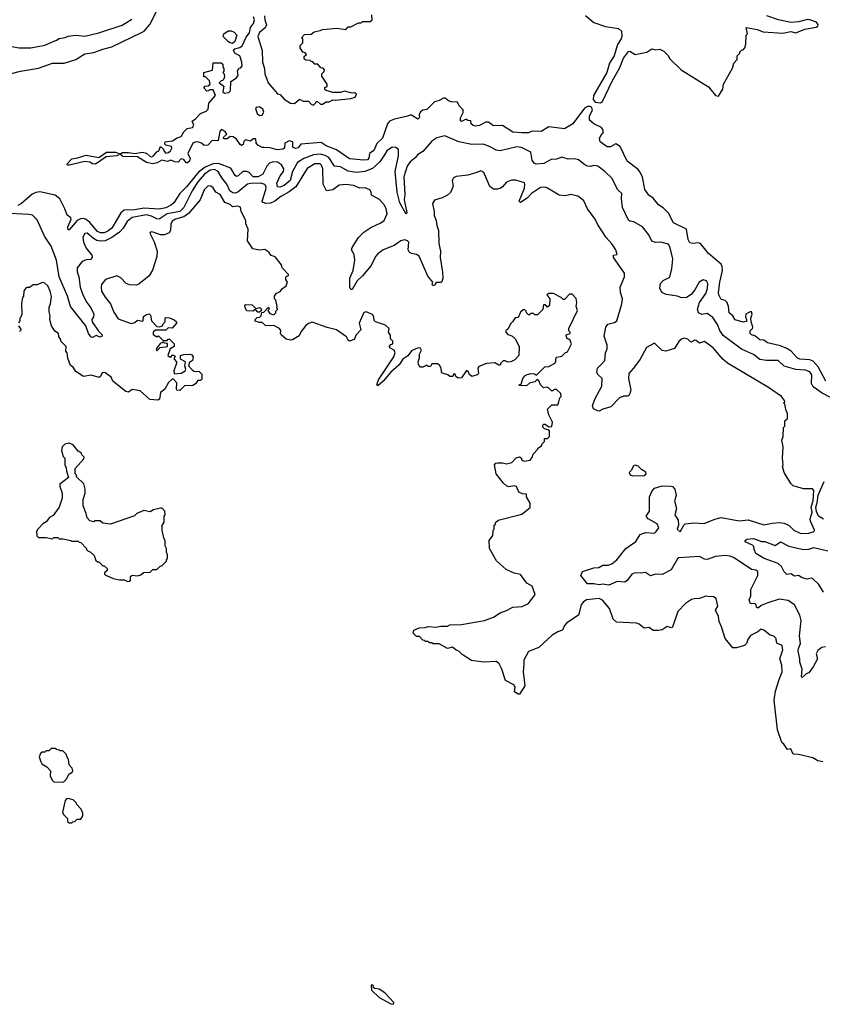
# Model space of a CAD drawing. Extents: x 2348354 to 2479840, y 460476 to 613653.
# Tile 136 of 256: x 2373929 to 2380171, y 563960 to 571615. Entities that reach past the tile are written whole.
import ezdxf

# ---------------------------------------------------------------- set-up
doc = ezdxf.new("R2010")
doc.units = 0

msp = doc.modelspace()

# ---------------------------------------------------------------- linework, layer by layer
at = {"layer": '0CON05XD'}
for points in [[(2373805, 571181.4), (2373935, 571215.8), (2374075, 571239.2), (2374185, 571277.5), (2374275, 571276.2), (2374365.6, 571304.4), (2374435, 571349.4), (2374505, 571359.2), (2374575, 571387.1), (2374646.4, 571403.6), (2374877.5, 571515), (2374896.7, 571525), (2374941.7, 571578.3), (2374996.8, 571683.2)], [(2373465, 571622.5), (2373523.6, 571593.6), (2373585, 571551.2), (2373630, 571535), (2373662.5, 571495), (2373746.2, 571456.2), (2373795, 571431.2), (2373865, 571406), (2373925.8, 571395.8), (2374015, 571396), (2374125, 571418.1), (2374215, 571456), (2374235, 571470), (2374282.3, 571477.7), (2374305, 571488), (2374365, 571494), (2374435.9, 571485.9), (2374545, 571512.9), (2374725, 571571.9), (2374800.2, 571619.8)], [(2375103.3, 570595), (2375111.2, 570615), (2375108.8, 570628.8), (2375065, 570640), (2375058.3, 570648.3), (2375060, 570665), (2375117, 570673), (2375153, 570697), (2375185, 570707.5), (2375207, 570743), (2375231.7, 570768.3), (2375273, 570777), (2375282.5, 570795), (2375270, 570825), (2375296.4, 570843.6), (2375335, 570886.7), (2375380, 570905), (2375395, 570920), (2375400, 570965), (2375452.5, 571025), (2375435, 571070), (2375405, 571070), (2375398.3, 571061.7), (2375385, 571060), (2375360, 571085), (2375371.7, 571098.3), (2375395, 571100), (2375410, 571115), (2375405, 571140), (2375375, 571170), (2375361.7, 571171.7), (2375360, 571205), (2375428.3, 571221.7), (2375435, 571280), (2375495, 571280), (2375508.3, 571268.3), (2375510, 571245), (2375517.5, 571235), (2375517.5, 571215), (2375510, 571205), (2375520, 571195), (2375522.5, 571165), (2375508.3, 571141.7), (2375495, 571140), (2375480, 571125), (2375517, 571097), (2375510, 571055), (2375522.5, 571042.5), (2375555, 571050), (2375568.3, 571061.7), (2375570, 571135), (2375616.4, 571163.6), (2375627.5, 571185), (2375623.3, 571215), (2375633, 571237), (2375648.3, 571241.7), (2375660, 571255), (2375657.5, 571285), (2375640, 571335), (2375605, 571352.5), (2375592.5, 571375), (2375601.7, 571388.3), (2375641.7, 571398.3), (2375659.3, 571410.7), (2375690.7, 571479.3), (2375716.2, 571513.8), (2375725.4, 571554.6), (2375747.5, 571585), (2375754.2, 571615), (2375746.6, 571636.6)], [(2375834.3, 571645), (2375835.8, 571615), (2375849.2, 571575), (2375838.7, 571551.3), (2375794.4, 571515), (2375781.4, 571485), (2375814.3, 571374.3), (2375818.8, 571285), (2375833.3, 571235), (2375836.7, 571195), (2375862, 571125), (2375935, 571037.5), (2375955, 571032.5), (2375987, 570997), (2376035, 570966.7), (2376067, 570963), (2376105, 570997.5), (2376135, 570982.5), (2376175, 570982.5), (2376195, 570957.5), (2376215, 570950), (2376230, 570965), (2376235, 570980), (2376245, 570980), (2376268.3, 570958.3), (2376285, 570957.5), (2376313, 570977), (2376335, 570977.5), (2376365, 570992.5), (2376385, 570988.8), (2376505, 571002.5), (2376537, 571013), (2376547.5, 571035), (2376536.4, 571046.4), (2376515, 571042.5), (2376455, 571060), (2376425, 571050), (2376365, 571050), (2376313.3, 571063.3), (2376301.7, 571071.7), (2376301.7, 571088.3), (2376320, 571095), (2376320, 571115), (2376280, 571175), (2376280, 571195), (2376298.3, 571211.7), (2376300, 571225), (2376288.3, 571238.3), (2376271.7, 571241.7), (2376248.3, 571268.3), (2376225, 571270), (2376208.3, 571288.3), (2376195, 571290), (2376188.3, 571298.3), (2376155, 571300), (2376141.7, 571311.7), (2376141.7, 571328.3), (2376160, 571345), (2376148.3, 571358.3), (2376131.7, 571361.7), (2376110, 571395), (2376110, 571415), (2376130, 571435), (2376130, 571465), (2376120, 571475), (2376145, 571500), (2376197, 571503), (2376218.3, 571521.7), (2376265, 571530), (2376285, 571540), (2376395, 571550), (2376465, 571540), (2376485, 571560), (2376505, 571560), (2376565, 571590), (2376585, 571590), (2376595, 571600), (2376655, 571600), (2376670, 571615), (2376668.3, 571651.7)], [(2378328.3, 571648.3), (2378395, 571593.3), (2378485, 571563.3), (2378586.1, 571546.1), (2378610, 571525), (2378611.4, 571485), (2378605.6, 571465), (2378578, 571422), (2378552.7, 571335), (2378515, 571276), (2378494.7, 571205), (2378390.8, 571025), (2378390, 570995), (2378405.6, 570975), (2378445, 570969.4), (2378462, 570978), (2378535, 571132.9), (2378596.3, 571243.7), (2378624.7, 571315.3), (2378665, 571368), (2378675, 571370), (2378715, 571344), (2378806.4, 571363.6), (2378845, 571387.5), (2378875, 571380), (2378907, 571387), (2378939.3, 571369.3), (2378969.3, 571339.3), (2378985, 571310), (2379072.5, 571225), (2379135, 571186.7), (2379285, 571092.5), (2379340, 571025), (2379365, 571020), (2379397.5, 571075), (2379402.5, 571115), (2379471.7, 571238.3), (2379483, 571277), (2379510, 571305), (2379510, 571335), (2379530, 571355), (2379530, 571365), (2379541.7, 571378.3), (2379555, 571380), (2379567.5, 571395), (2379577.5, 571425), (2379580, 571495), (2379590, 571505), (2379580, 571555), (2379665, 571539.2), (2379711.7, 571521.7), (2379865, 571510), (2379925, 571522.2), (2379965, 571513.8), (2380035, 571540.9), (2380122.8, 571557.2), (2380135.4, 571564.6), (2380138.5, 571575), (2380125.4, 571595), (2380075, 571614.6), (2380055, 571616.7), (2379985, 571599.1), (2379925, 571593.5), (2379830, 571615), (2379740, 571645)], [(2375585, 571431.2), (2375565, 571433.8), (2375552.7, 571442.7), (2375512.5, 571485), (2375517.5, 571505), (2375551.2, 571528.8), (2375575, 571528.8), (2375598.3, 571518.3), (2375617.5, 571495), (2375602.5, 571445), (2375585, 571431.2)], [(2380198.1, 568805), (2380139.5, 568915), (2380099.1, 568959.1), (2380075, 568970), (2379995.6, 568975.6), (2379975, 568986.2), (2379927.7, 569037.7), (2379895, 569057.8), (2379845, 569079.2), (2379745, 569103.3), (2379715, 569122.5), (2379685, 569126.2), (2379645, 569157.5), (2379620, 569165), (2379610, 569175), (2379610, 569195), (2379627, 569213), (2379630, 569225), (2379617, 569267), (2379616.2, 569295), (2379626.4, 569326.4), (2379620, 569345), (2379610, 569345), (2379577.5, 569325), (2379573.3, 569305), (2379582.5, 569285), (2379581.7, 569268.3), (2379556.4, 569263.6), (2379492.3, 569282.3), (2379475, 569312.5), (2379446.4, 569336.4), (2379442, 569385), (2379431.2, 569415), (2379415, 569431.2), (2379385, 569440), (2379366.2, 569475), (2379362.5, 569495), (2379373.8, 569575), (2379395.5, 569665), (2379393.1, 569695), (2379383.6, 569713.6), (2379285, 569797.5), (2379225, 569873.8), (2379205, 569880), (2379165, 569873.8), (2379140.7, 569880.7), (2379128, 569905), (2379115, 569986.7), (2379012.5, 570035), (2378975, 570111.2), (2378933, 570153), (2378896.7, 570175), (2378855, 570226.7), (2378820.7, 570250.7), (2378791.2, 570295), (2378772.3, 570392.3), (2378752.1, 570432.1), (2378739.1, 570449.1), (2378654.4, 570514.4), (2378599.2, 570629.2), (2378565, 570650), (2378525, 570627.5), (2378497, 570627), (2378442.5, 570665), (2378438.3, 570691.7), (2378447.5, 570715), (2378467.5, 570735), (2378467.5, 570755), (2378455, 570776.7), (2378395, 570805.8), (2378361.1, 570835), (2378361.3, 570865), (2378384.6, 570915), (2378375.4, 570935), (2378365, 570940), (2378345, 570939.1), (2378322.4, 570927.6), (2378230.6, 570805), (2378165, 570767.5), (2378045, 570782), (2377985, 570746), (2377915, 570748.8), (2377885, 570736.2), (2377835, 570734.2), (2377765, 570740.8), (2377685, 570791.2), (2377615, 570790), (2377575, 570817.5), (2377555, 570817.5), (2377505, 570793.3), (2377475, 570787.5), (2377455, 570792.5), (2377440, 570805), (2377438.3, 570828.3), (2377415, 570830), (2377405, 570840), (2377395, 570840), (2377365, 570822.5), (2377358.3, 570828.3), (2377357, 570853), (2377377, 570893), (2377377.5, 570915), (2377346.7, 570945), (2377333.8, 570973.8), (2377285, 570975.7), (2377263.3, 570985), (2377237.5, 571005), (2377225.8, 571005.8), (2377192.4, 570987.6), (2377155, 570977.1), (2377095, 570917.5), (2377065, 570912.5), (2377045, 570897.5), (2377036.2, 570875), (2377038, 570855), (2377025, 570841.2), (2376975, 570873.3), (2376965, 570873.8), (2376945, 570863.8), (2376845, 570842.9), (2376806.2, 570825), (2376790.8, 570805), (2376751.2, 570695), (2376707.2, 570652.8), (2376683, 570597), (2376649.2, 570575), (2376645, 570537.5), (2376635, 570526), (2376605, 570522.5), (2376494.2, 570534.2), (2376392, 570602), (2376313.3, 570635), (2376275, 570660), (2376115, 570647.5), (2376095, 570618.8), (2376075, 570614), (2376053.3, 570625), (2376052.5, 570665), (2376025, 570672.5), (2375990, 570655), (2375987.5, 570615), (2375975, 570607.5), (2375935, 570603.8), (2375875, 570620), (2375828.3, 570621.7), (2375815, 570622.5), (2375780.7, 570640.7), (2375768.3, 570658.3), (2375765, 570690), (2375745, 570690), (2375725, 570670), (2375685, 570680), (2375673, 570667), (2375667.5, 570645), (2375655, 570637.5), (2375643.6, 570643.6), (2375616.4, 570686.4), (2375590, 570705), (2375565, 570707.5), (2375541.7, 570688.3), (2375518.3, 570688.3), (2375512.5, 570695), (2375517.5, 570705), (2375540, 570725), (2375527.5, 570745), (2375505, 570758), (2375495, 570757.5), (2375486.2, 570745), (2375473, 570677), (2375465, 570672.5), (2375425, 570676.7), (2375391.7, 570638.3), (2375365, 570637.5), (2375342.5, 570655), (2375315, 570665.6), (2375295, 570664), (2375275, 570653.8), (2375236.2, 570575), (2375256.2, 570535), (2375250, 570515), (2375235, 570502.5), (2375225, 570502.5), (2375205, 570527.5), (2375185, 570532.5), (2375161.7, 570508.3), (2375135, 570508.8), (2375105, 570523.8), (2375075, 570513.3), (2375035, 570523.3), (2374998.6, 570501.4), (2374965, 570493.8), (2374915, 570506), (2374845, 570549.2), (2374731.4, 570551.4), (2374716.7, 570565), (2374716.7, 570575), (2374728.8, 570581.2), (2374775, 570582.5), (2374825, 570573.8), (2374885, 570585.6), (2374915, 570577.5), (2374945, 570552), (2374955, 570550), (2374966.7, 570555), (2374995, 570586.7), (2375012.5, 570595), (2375025, 570630), (2375048.3, 570608.3), (2375050, 570595), (2375065, 570577.5), (2375087.7, 570582.3), (2375103.3, 570595)], [(2375795, 570871.2), (2375815, 570873.8), (2375828.8, 570895), (2375820.5, 570920.5), (2375795, 570936.7), (2375767, 570933), (2375762.5, 570925), (2375776.2, 570886.2), (2375795, 570871.2)], [(2380235, 568678.2), (2380170.1, 568710.1), (2380100.7, 568760.7), (2380087.4, 568787.4), (2380089.2, 568855), (2380075, 568877.5), (2380040.9, 568890.9), (2379965, 568896.2), (2379875, 568920.6), (2379826.5, 568966.5), (2379736.6, 568966.6), (2379685, 568973.6), (2379635, 569011.8), (2379542.3, 569052.3), (2379399.3, 569159.3), (2379375, 569198), (2379356.2, 569245), (2379319.8, 569299.8), (2379275, 569330.8), (2379233.7, 569323.7), (2379208.6, 569335), (2379200, 569365), (2379215.6, 569415), (2379265, 569486.7), (2379279.4, 569525), (2379282, 569565), (2379270, 569585), (2379245, 569591.4), (2379214, 569575), (2379180, 569515), (2379151.5, 569478.5), (2379114.5, 569454.5), (2379075, 569451.8), (2379045, 569464.4), (2378957.3, 569477.3), (2378923.8, 569495), (2378907.5, 569527.5), (2378912.5, 569565), (2378932.4, 569587.6), (2378985.6, 569614.4), (2379002.1, 569677.9), (2379007.5, 569755), (2378988.8, 569841.2), (2378975, 569870), (2378915, 569886), (2378875, 569883.8), (2378845, 569893.3), (2378822.3, 569942.3), (2378773.3, 570005), (2378705, 570043.8), (2378675, 570048.8), (2378665, 570056.7), (2378616.2, 570155), (2378608.8, 570225), (2378612.5, 570265), (2378581.7, 570291.7), (2378535, 570383.3), (2378480, 570435), (2378425, 570475.8), (2378395, 570482), (2378365, 570474), (2378345, 570477.5), (2378325, 570485.7), (2378275, 570525.8), (2378245, 570533.3), (2378195, 570531.4), (2378145, 570545.8), (2378105, 570530), (2378061.2, 570528.8), (2378005, 570496), (2377945, 570491.2), (2377929.1, 570499.1), (2377915, 570524), (2377904.4, 570584.4), (2377832, 570622), (2377795, 570626.7), (2377665, 570596), (2377635, 570601.2), (2377592.8, 570622.8), (2377537.4, 570647.4), (2377445, 570644.5), (2377344.4, 570665.6), (2377235, 570710.8), (2377173.3, 570696.7), (2377135, 570669.4), (2377065, 570590), (2377025, 570566.2), (2377005, 570540), (2376965, 570511.2), (2376943.1, 570475), (2376915.6, 570394.4), (2376924.4, 570255), (2376919.5, 570215), (2376940, 570115), (2376935, 570102.5), (2376885, 570191.2), (2376864.5, 570275), (2376848.6, 570435), (2376875.8, 570555.8), (2376874, 570605), (2376855, 570622), (2376825, 570622.9), (2376785.7, 570595), (2376765.3, 570564.7), (2376729.6, 570510.4), (2376672.4, 570457.6), (2376614.2, 570435.8), (2376545, 570428.1), (2376485, 570438.1), (2376425, 570471.1), (2376376.7, 570476.7), (2376333.8, 570543.8), (2376305, 570560.3), (2376265, 570568.4), (2376215, 570564.6), (2376139.4, 570535), (2376088.9, 570505), (2376051.5, 570435), (2376033.6, 570365), (2375985, 570325.5), (2375951.8, 570311.8), (2375935, 570316), (2375929.6, 570345), (2375955, 570400), (2375980.6, 570435), (2375984.4, 570455), (2375965, 570487.8), (2375935, 570507.7), (2375901.2, 570508.8), (2375870.8, 570499.2), (2375850.5, 570475), (2375820, 570415), (2375785, 570393.8), (2375745, 570392.8), (2375715, 570425.8), (2375695, 570435.8), (2375665, 570434), (2375628.9, 570401.1), (2375615, 570396.7), (2375605, 570402.5), (2375570.3, 570460.3), (2375475, 570496.3), (2375435, 570494.4), (2375372.4, 570467.6), (2375320.4, 570429.6), (2375226.2, 570315), (2375173.5, 570265), (2375127.8, 570192.2), (2375109.2, 570175), (2375065, 570152.2), (2375015, 570141.1), (2374895, 570148.9), (2374825, 570135.8), (2374742, 570135), (2374716.9, 570113.1), (2374646, 569994), (2374615, 569969.7), (2374585, 569958.2), (2374557.7, 569957.7), (2374535, 569968.2), (2374475, 570038.9), (2374445, 570061.9), (2374425, 570068.6), (2374403, 570067), (2374376.7, 570055), (2374315, 569980), (2374305, 569980), (2374303.9, 570003.9), (2374330, 570065), (2374326.7, 570075), (2374298, 570095), (2374280, 570145), (2374241.3, 570221.3), (2374205, 570250), (2374085, 570275.4), (2374055, 570271.2), (2374025, 570257.3), (2373943.6, 570186.4), (2373915, 570171.5)], [(2374315, 570484.2), (2374300, 570485), (2374297.5, 570495), (2374335, 570533.1), (2374379.7, 570540.3), (2374445, 570562), (2374545, 570542.9), (2374605, 570585.6), (2374675, 570584.3), (2374703.3, 570575), (2374700, 570565), (2374685, 570556), (2374602.2, 570547.8), (2374517.6, 570492.4), (2374495, 570494), (2374475, 570508), (2374435, 570511.4), (2374315, 570484.2)], [(2378448.9, 568931.1), (2378478.6, 568965), (2378485.7, 569024.3), (2378496.9, 569055), (2378496.9, 569085), (2378474.2, 569155), (2378488, 569225), (2378503, 569247), (2378555, 569260.8), (2378572.5, 569275), (2378612.2, 569405), (2378616.7, 569445), (2378601.1, 569495), (2378599.2, 569535), (2378633.3, 569615), (2378632.5, 569645), (2378546.7, 569765), (2378547, 569783), (2378575, 569790), (2378566, 569825), (2378535, 569871.2), (2378490.8, 569920.8), (2378422.5, 570025), (2378404.2, 570065), (2378344.5, 570144.5), (2378315.8, 570205.8), (2378275, 570240), (2378260, 570245), (2378215, 570256.7), (2378175, 570246.7), (2378125, 570250), (2378035, 570306.2), (2378015, 570313.3), (2377979.3, 570309.3), (2377909.2, 570265), (2377875, 570228.1), (2377825, 570193.3), (2377813.3, 570205), (2377854, 570305), (2377858.8, 570335), (2377855, 570346.7), (2377786.4, 570366.4), (2377755, 570366.7), (2377715, 570352.5), (2377685, 570316.7), (2377665, 570303.8), (2377645, 570296.7), (2377615, 570297.5), (2377585, 570317.5), (2377537.5, 570427.5), (2377515, 570441.2), (2377484.1, 570425.9), (2377415, 570406.2), (2377323.9, 570396.1), (2377302.5, 570385), (2377293.8, 570365), (2377299.3, 570320.7), (2377278.8, 570271.2), (2377255, 570250), (2377215, 570230), (2377155, 570212.5), (2377140, 570185), (2377153.8, 570125), (2377151.7, 570091.7), (2377169.2, 570055), (2377172.5, 570015), (2377185.8, 569975), (2377190, 569875), (2377201.9, 569815), (2377199.2, 569765), (2377218.3, 569651.7), (2377220, 569605), (2377212, 569578), (2377205, 569571.2), (2377168.3, 569571.7), (2377155, 569550), (2377142.5, 569545), (2377137.5, 569555), (2377142.5, 569575), (2377102.1, 569622.1), (2377035.6, 569775.6), (2377015, 569790), (2376975, 569796.7), (2376960, 569805), (2376951.2, 569825), (2376956.7, 569885), (2376945, 569896.7), (2376925, 569903.8), (2376893.2, 569896.8), (2376841.2, 569858.8), (2376755, 569825.8), (2376713.8, 569795), (2376696.8, 569773.2), (2376662.9, 569705), (2376595, 569624), (2376554.6, 569585.4), (2376515, 569516.7), (2376505, 569516.7), (2376496.1, 569536.1), (2376495.6, 569605), (2376521.9, 569665), (2376536.5, 569745), (2376530, 569790), (2376510, 569825), (2376513.8, 569845), (2376565, 569922), (2376605, 569962.5), (2376660.9, 569999.1), (2376738, 570035), (2376762.5, 570055), (2376785.8, 570105), (2376780, 570145), (2376765, 570173.8), (2376727.7, 570217.7), (2376665, 570250), (2376662.5, 570275), (2376653, 570293), (2376615, 570308.8), (2376574.1, 570304.1), (2376525.7, 570325.7), (2376465.9, 570334.1), (2376415, 570328), (2376365, 570292.5), (2376315, 570283.8), (2376289.4, 570335), (2376286.9, 570455), (2376277.5, 570485), (2376265, 570495.6), (2376225, 570494.3), (2376165, 570459.2), (2376077.8, 570315), (2376023.8, 570276.2), (2375959.3, 570240.7), (2375914, 570205), (2375880.7, 570189.3), (2375842.5, 570185), (2375822.8, 570192.8), (2375815.7, 570205), (2375844.6, 570295), (2375845.4, 570315.4), (2375834.6, 570334.6), (2375803.8, 570343.8), (2375725, 570342.5), (2375701.9, 570335), (2375626.6, 570273.4), (2375605, 570265.4), (2375587.8, 570267.8), (2375564.6, 570285), (2375539.2, 570335), (2375501.2, 570385), (2375473.1, 570435), (2375445, 570449.2), (2375410.8, 570445), (2375366.8, 570415), (2375315.9, 570355), (2375270.9, 570285), (2375206.8, 570155), (2375175.6, 570125), (2375075.2, 570104.8), (2375015, 570064.3), (2374995, 570067.8), (2374955, 570088.2), (2374915, 570096.8), (2374804.1, 570075.9), (2374765, 570047.1), (2374733.6, 569995), (2374705, 569963.3), (2374645, 569921.2), (2374595, 569896.1), (2374555, 569892.9), (2374529.6, 569899.6), (2374503.6, 569913.6), (2374455, 569955.6), (2374435, 569952), (2374421.5, 569925), (2374424.3, 569885), (2374445, 569838.8), (2374491.2, 569785), (2374493.8, 569765), (2374479.2, 569750.8), (2374445, 569748.8), (2374415, 569736.2), (2374376, 569685), (2374375.8, 569655), (2374388.1, 569615), (2374398.9, 569535), (2374420.5, 569475), (2374452.5, 569415), (2374483.8, 569375), (2374506, 569325), (2374503.9, 569306.1), (2374490.8, 569285), (2374492.9, 569265), (2374543.1, 569193.1), (2374570, 569165), (2374568.8, 569151.2), (2374555, 569146.7), (2374525, 569159.2), (2374495, 569144), (2374485, 569146.2), (2374465, 569176.2), (2374444.3, 569235), (2374324, 569385), (2374300, 569465), (2374235.6, 569615), (2374215.6, 569745), (2374174, 569854), (2374122.3, 569932.3), (2374065, 570060), (2374030, 570095), (2374000.7, 570100.7), (2373805, 570111.5)], [(2380175, 565845.7), (2380135, 565854), (2380096.7, 565875), (2379987, 565903), (2379943.8, 565903.8), (2379927.5, 565945), (2379901.2, 565941.2), (2379873, 565983), (2379857.5, 565995), (2379823.8, 566095), (2379796, 566325), (2379808, 566395), (2379834.3, 566485.7), (2379858.8, 566545), (2379855.4, 566595.4), (2379841.9, 566645), (2379863.8, 566715), (2379860, 566745), (2379855, 566752.5), (2379820, 566765), (2379813.8, 566775), (2379812.5, 566805), (2379795, 566822.5), (2379765, 566830), (2379715, 566870), (2379695, 566877.5), (2379670, 566855), (2379613.6, 566826.4), (2379593, 566797), (2379581.2, 566765), (2379565, 566748.8), (2379505, 566732.5), (2379475, 566732.5), (2379416.2, 566805), (2379387.5, 566895), (2379368, 566935), (2379363.8, 566975), (2379341.2, 567025), (2379357.5, 567055), (2379346.2, 567115), (2379325, 567127.5), (2379281.7, 567131.7), (2379265, 567132.5), (2379216.1, 567113.9), (2379175, 567113.3), (2379155, 567106.7), (2379107.5, 567075), (2379047.5, 567015), (2379005, 566892.5), (2378995, 566887.5), (2378965, 566896.7), (2378925, 566872.5), (2378895, 566866.7), (2378855, 566867.5), (2378825, 566888.8), (2378785, 566883.3), (2378746.1, 566916.1), (2378725, 566923.3), (2378570.3, 566930.3), (2378545.7, 566955), (2378515, 567038), (2378462.3, 567102.3), (2378435, 567114), (2378336.1, 567103.9), (2378312.3, 567087.7), (2378296.7, 567065), (2378274.1, 566985.9), (2378183.8, 566925), (2378166, 566905), (2378151.7, 566868.3), (2378115, 566856.9), (2378069.8, 566830.2), (2377965.3, 566734.7), (2377885, 566703.8), (2377850.3, 566635), (2377848.7, 566605), (2377845.8, 566545), (2377858.8, 566435), (2377815, 566370), (2377805, 566370), (2377778.3, 566388.3), (2377781.2, 566425), (2377772.7, 566442.7), (2377707.7, 566477.7), (2377680, 566565), (2377657.6, 566607.6), (2377636.7, 566625), (2377535, 566618.9), (2377443.6, 566633.6), (2377369.4, 566679.4), (2377345, 566706), (2377323.8, 566713.8), (2377295, 566736.7), (2377255, 566727.5), (2377191.7, 566761.7), (2377145, 566762.5), (2377135, 566770), (2377115, 566770), (2377105, 566780), (2377085, 566780), (2377078.3, 566788.3), (2377065, 566790), (2377038.3, 566818.3), (2377015, 566820), (2376990, 566845), (2376995, 566870), (2377035, 566886.7), (2377081.7, 566888.3), (2377105, 566896.7), (2377165, 566892.5), (2377205, 566900), (2377255, 566900), (2377275, 566910), (2377365, 566912.5), (2377545, 566943.8), (2377615, 566970), (2377665, 567003.3), (2377715, 567021.2), (2377765, 567048), (2377837.1, 567052.9), (2377885, 567076.2), (2377937.5, 567145), (2377915, 567210), (2377872.5, 567235), (2377825, 567302.5), (2377775, 567312.5), (2377711.7, 567341.7), (2377637, 567407), (2377583, 567503), (2377580, 567565), (2377607.5, 567605), (2377612.5, 567645), (2377620, 567655), (2377620, 567685), (2377628.3, 567691.7), (2377630, 567705), (2377650, 567725), (2377835, 567770), (2377898.3, 567821.7), (2377900, 567855), (2377870, 567905), (2377870, 567925), (2377838.3, 567928.3), (2377810.7, 567940.7), (2377793.3, 567985), (2377775, 567992), (2377733.9, 567983.9), (2377715, 567990), (2377692.3, 568012.3), (2377633.8, 568085), (2377622.5, 568155), (2377633, 568167), (2377645, 568170), (2377685, 568170), (2377715, 568162.5), (2377757, 568173), (2377790.7, 568209.3), (2377815, 568217.5), (2377828.3, 568208.3), (2377835, 568190), (2377853, 568183), (2377898.3, 568191.7), (2377915, 568210), (2377922.5, 568237.5), (2377960, 568275), (2377960, 568285), (2377988.3, 568301.7), (2377991.7, 568318.3), (2378010, 568335), (2378011.7, 568358.3), (2378035, 568360), (2378050, 568375), (2378048.3, 568418.3), (2378037.5, 568427.5), (2378010, 568435), (2377998.3, 568448.3), (2377998.3, 568461.7), (2378005, 568470), (2378015, 568470), (2378045, 568450), (2378068.3, 568451.7), (2378072.5, 568485), (2378043, 568543), (2378033, 568587), (2378068.3, 568621.7), (2378115, 568620), (2378122.5, 568645), (2378130, 568675), (2378140, 568685), (2378138.3, 568708.3), (2378105, 568740), (2378085, 568740), (2378075, 568730), (2378065, 568730), (2378041.7, 568751.7), (2378025, 568757.5), (2378003, 568753), (2377980, 568775), (2377970, 568805), (2377955, 568820), (2377935, 568800), (2377895, 568790), (2377871.7, 568768.3), (2377815, 568770), (2377810, 568775), (2377828.3, 568781.7), (2377843.3, 568825), (2377857.5, 568845), (2377875, 568856.7), (2377905, 568863.3), (2377931.7, 568861.7), (2377948.3, 568851.7), (2378012.5, 568915), (2378045, 568920), (2378090, 568945), (2378100, 568955), (2378097.5, 568975), (2378105, 568992.5), (2378145, 568998), (2378173.6, 569026.4), (2378188.3, 569031.7), (2378220, 569095), (2378208.3, 569128.3), (2378195, 569130), (2378185, 569140), (2378180, 569165), (2378210, 569175), (2378210, 569185), (2378200, 569195), (2378200, 569215), (2378267.5, 569355), (2378257.5, 569385), (2378262.5, 569415), (2378256.4, 569446.4), (2378225, 569480), (2378205, 569480), (2378165, 569440), (2378155, 569440), (2378140, 569455), (2378080, 569485), (2378043, 569487), (2378030, 569475), (2378052.5, 569445), (2378048.3, 569391.7), (2378035, 569380), (2378018.3, 569398.3), (2378001.7, 569398.3), (2377998.3, 569361.7), (2377955, 569320), (2377935, 569320), (2377925, 569330), (2377905, 569330), (2377895, 569320), (2377885, 569320), (2377870, 569335), (2377868.3, 569348.3), (2377858.3, 569358.3), (2377845, 569360), (2377825, 569340), (2377805, 569300), (2377781.7, 569298.3), (2377763, 569267), (2377745, 569250), (2377728.3, 569211.7), (2377710, 569195), (2377710, 569185), (2377725, 569167.5), (2377756.1, 569156.1), (2377782.5, 569135), (2377812.5, 569075), (2377810, 569005), (2377779.3, 568970.7), (2377750, 568955), (2377725, 568952.5), (2377705, 568962.5), (2377688.3, 568961.7), (2377670, 568945), (2377665, 568930), (2377655, 568930), (2377625, 568947.5), (2377558.3, 568941.7), (2377500.7, 568919.3), (2377492.5, 568905), (2377496.7, 568863.3), (2377487, 568853), (2377445, 568840), (2377425, 568860), (2377420, 568875), (2377403.6, 568886.4), (2377365, 568830), (2377338.3, 568828.3), (2377321.7, 568841.7), (2377315, 568860), (2377301.7, 568858.3), (2377298.3, 568841.7), (2377275, 568840), (2377260, 568855), (2377217, 568867), (2377208.3, 568878.3), (2377206.7, 568905), (2377195, 568930), (2377179.3, 568939.3), (2377135, 568940), (2377125, 568920), (2377105, 568920), (2377095, 568930), (2377065, 568912.5), (2377045, 568912.5), (2377030, 568935), (2377027.5, 568955), (2377037.5, 568985), (2377037.5, 569015), (2377053.3, 569045), (2377045, 569062.5), (2377027, 569063), (2376975, 569040), (2376947.7, 569002.3), (2376910, 568975), (2376879.5, 568930.5), (2376815, 568873.8), (2376755, 568803.8), (2376715, 568767.5), (2376707.5, 568775), (2376720, 568815), (2376840, 568995), (2376848.8, 569025), (2376842.5, 569045), (2376811.7, 569061.7), (2376802.5, 569075), (2376815, 569090), (2376830, 569095), (2376830, 569115), (2376813, 569133), (2376811.7, 569161.7), (2376797.5, 569185), (2376802.5, 569215), (2376775, 569240), (2376696.1, 569266.1), (2376686.4, 569276.4), (2376682.5, 569305), (2376673, 569323), (2376625, 569343.8), (2376605, 569338.8), (2376570, 569255), (2376582.5, 569205), (2376546.2, 569165), (2376531.2, 569128.8), (2376495, 569116.7), (2376484.2, 569124.2), (2376470, 569150), (2376392.5, 569205), (2376320.7, 569220.7), (2376205, 569262.5), (2376175, 569253.3), (2376155, 569237.5), (2376119.3, 569190.7), (2376103, 569157), (2376050, 569125), (2376035, 569122.5), (2376001.7, 569131.7), (2375962.5, 569165), (2375957.5, 569175), (2375959.3, 569199.3), (2375950, 569215), (2375905, 569236.7), (2375843.6, 569233.6), (2375815, 569260), (2375795, 569260), (2375761.7, 569271.7), (2375760, 569285), (2375775, 569300), (2375797, 569303), (2375808.3, 569311.7), (2375811.7, 569338.3), (2375828.3, 569341.7), (2375865, 569380), (2375870, 569365), (2375860, 569355), (2375875, 569330), (2375905, 569320), (2375920, 569335), (2375921.7, 569348.3), (2375937.5, 569365), (2375930, 569375), (2375932.5, 569385), (2375920, 569435), (2375910, 569445), (2375910, 569465), (2375923.6, 569486.4), (2375955, 569502.5), (2375973.6, 569526.4), (2376002.5, 569545), (2376012.5, 569575), (2376000, 569595), (2376000, 569615), (2376020, 569625), (2376020, 569635), (2375970, 569685), (2375965, 569710), (2375915, 569772.5), (2375885, 569782.5), (2375866.4, 569806.4), (2375835, 569827.5), (2375795, 569822.5), (2375743.6, 569833.6), (2375700, 569895), (2375706.4, 569986.4), (2375688.3, 570028.3), (2375687.5, 570055), (2375652.5, 570125), (2375646.4, 570156.4), (2375625, 570166.2), (2375585, 570160), (2375565, 570178), (2375525, 570193.8), (2375487.2, 570257.2), (2375454.1, 570274.1), (2375435, 570306.7), (2375415, 570320), (2375395, 570323.3), (2375365, 570292.5), (2375332.9, 570215), (2375241.4, 570108.6), (2375205, 570082.5), (2375140, 570065), (2375115, 570048.6), (2375104.4, 570025), (2375102.5, 569975), (2375092.4, 569957.6), (2375056.6, 569943.4), (2375025, 569941.4), (2374975, 569961.2), (2374955, 569966.7), (2374947, 569963), (2374942.5, 569955), (2374975, 569887.5), (2374999.2, 569815), (2374995.6, 569774.4), (2374961.7, 569668.3), (2374937.2, 569622.8), (2374855, 569558.8), (2374835, 569550), (2374782.7, 569552.7)], [(2374782.7, 569552.7), (2374756.7, 569565), (2374715, 569607.5), (2374685, 569623.8), (2374597.5, 569595), (2374566.2, 569555), (2374562, 569535), (2374566.2, 569505), (2374595, 569456.7), (2374636.2, 569405), (2374662.3, 569342.3), (2374695, 569290), (2374795, 569253.3), (2374825, 569260), (2374845, 569280), (2374885, 569270), (2374890, 569275), (2374891.7, 569308.3), (2374915, 569323.3), (2374935, 569327.5), (2374946.7, 569316.7), (2374953.9, 569273.9), (2374995, 569230), (2375015, 569227.5), (2375040, 569235), (2375045, 569250), (2375060, 569265), (2375060, 569295), (2375065, 569300), (2375095, 569297.5), (2375130.7, 569280.7), (2375147.5, 569265), (2375147.5, 569255), (2375115, 569217.5), (2375085, 569220), (2375065, 569200), (2374985, 569200), (2374967.5, 569185), (2374968.3, 569168.3), (2374995, 569150), (2375008.3, 569158.3), (2375045, 569120), (2375075, 569120), (2375085, 569130), (2375095, 569130), (2375130, 569095), (2375130, 569075), (2375100, 569055), (2375082.5, 569005), (2375093, 568993), (2375105, 568990), (2375115, 569007.5), (2375127, 569007), (2375140, 568995), (2375131.7, 568988.3), (2375130, 568975), (2375150, 568955), (2375150, 568945), (2375127.5, 568885), (2375131.7, 568861.7), (2375185, 568866.7), (2375216.2, 568883.8), (2375222.5, 568895), (2375212.5, 568925), (2375220, 568955), (2375180, 568975), (2375180, 569005), (2375205, 569012.5), (2375255, 569013.3), (2375268.3, 569008.3), (2375277.5, 568995), (2375272.5, 568965), (2375250.7, 568949.3), (2375243, 568923), (2375271.7, 568891.7), (2375282.5, 568882.5), (2375325, 568880), (2375345, 568860), (2375345, 568820), (2375335, 568810), (2375315, 568810), (2375296.4, 568783.6), (2375275, 568770), (2375211.7, 568768.3), (2375175, 568732.5), (2375152.5, 568735), (2375147.5, 568745), (2375151.7, 568791.7), (2375125, 568820), (2375115, 568820), (2375087.5, 568795), (2375058.3, 568741.7), (2375023.9, 568716.1), (2375017.5, 568665), (2375003, 568657), (2374942.3, 568662.3), (2374865, 568730), (2374805, 568740), (2374775, 568720), (2374755, 568723.8), (2374653.6, 568803.6), (2374640, 568835), (2374591.7, 568871.7), (2374570.7, 568869.3), (2374558.3, 568841.7), (2374546.7, 568833.3), (2374485, 568851.2), (2374425, 568842), (2374365, 568878.8), (2374343.9, 568913.9), (2374325, 568927.5), (2374303, 568983), (2374297.5, 569025), (2374288.3, 569038.3), (2374290, 569075), (2374250, 569115), (2374250, 569125), (2374233, 569153), (2374230, 569175), (2374203.6, 569193.6), (2374176.7, 569235), (2374163.3, 569285), (2374166.4, 569313.6), (2374158.8, 569345), (2374159.3, 569380.7), (2374170, 569405), (2374176.4, 569463.6), (2374166.7, 569505), (2374148.8, 569545), (2374125, 569566.7), (2374105, 569572.5), (2374065, 569552.5), (2374035, 569552.5), (2374005, 569532.5), (2373988.3, 569531.7), (2373973.6, 569526.4), (2373962.5, 569505), (2373960, 569465), (2373950, 569455), (2373942.3, 569407.7), (2373946.7, 569325), (2373938.3, 569301.7), (2373930, 569295), (2373930, 569275), (2373920, 569255)], [(2375795, 569340), (2375781.7, 569341.7), (2375765, 569360), (2375751.7, 569358.3), (2375745, 569350), (2375695, 569352.5), (2375682.5, 569375), (2375680, 569395), (2375685, 569400), (2375737, 569397), (2375765, 569370), (2375797, 569377), (2375808.3, 569368.3), (2375810, 569355), (2375795, 569340)], [(2373920, 569235), (2373940, 569205), (2373928.3, 569191.7)], [(2374995, 569040), (2375023, 569067), (2375080, 569075), (2375078.3, 569098.3), (2375055, 569100), (2375045, 569110), (2375038.3, 569101.7), (2375025, 569100), (2374990, 569055), (2374995, 569040)], [(2380195, 566738.8), (2380166.1, 566733.9), (2380135, 566710), (2380123.8, 566685), (2380133.8, 566645), (2380100, 566585), (2380065, 566537.5), (2380045, 566530), (2380015, 566500), (2380010, 566505), (2380013.8, 566565), (2379995, 566620), (2379997.5, 566645), (2379984.5, 566705), (2379985.6, 566725), (2380001.1, 566765), (2379992.9, 566825), (2380006.9, 566945), (2379995.6, 566985.6), (2379955, 567066.7), (2379905, 567100.6), (2379835, 567109.4), (2379748.3, 567081.7), (2379695, 567060), (2379675, 567043.3), (2379661.7, 567041.7), (2379655, 567067.5), (2379645, 567076.7), (2379622.5, 567072.5), (2379610, 567080), (2379602.5, 567105), (2379616, 567135), (2379614.2, 567185), (2379669.4, 567295), (2379668.6, 567325), (2379655, 567334.3), (2379620.2, 567340.2), (2379485, 567430), (2379455, 567442.9), (2379415, 567449.1), (2379341.2, 567441.2), (2379275, 567418), (2379255, 567420), (2379215, 567441.2), (2379055, 567430), (2379045, 567422.5), (2378995, 567338.8), (2378925, 567302), (2378875, 567304), (2378835, 567291.2), (2378796.1, 567316.1), (2378755, 567310.8), (2378715, 567315.8), (2378688.8, 567305), (2378654.2, 567255), (2378635, 567240.8), (2378575, 567247.1), (2378512.1, 567217.9), (2378465, 567226.2), (2378435, 567221.4), (2378395, 567230), (2378345, 567230), (2378293.3, 567295), (2378305.8, 567325), (2378395, 567354.3), (2378434.1, 567355.9), (2378465, 567374), (2378505, 567374), (2378535, 567384.2), (2378574.2, 567415), (2378642, 567505), (2378720.9, 567559.1), (2378755, 567612), (2378795, 567627.1), (2378865, 567622.9), (2378880, 567635), (2378898.8, 567665), (2378886.2, 567695), (2378817.5, 567735), (2378802.5, 567755), (2378826.7, 567795), (2378827.5, 567905), (2378844.1, 567945.9), (2378865, 567973.3), (2378925, 567990.6), (2378995, 567988.7), (2379006.9, 567985), (2379025.4, 567965), (2379033.5, 567916.5), (2379022.5, 567875), (2379037.8, 567815), (2379024.3, 567765), (2379050, 567725), (2379053.6, 567686.4), (2379042.5, 567655), (2379065, 567632.5), (2379094.2, 567685.8), (2379105.7, 567694.3), (2379175, 567704.3), (2379252.1, 567697.9), (2379335, 567732.9), (2379384.2, 567744.2), (2379525, 567717.8), (2379595, 567725.6), (2379715, 567686.7), (2379779.8, 567700.2), (2379835, 567705.7), (2379875, 567701.4), (2379913.6, 567683.6), (2379950, 567645), (2380005, 567621.4), (2380065, 567622), (2380107.5, 567635), (2380110, 567645), (2380079.4, 567715), (2380076.4, 567735), (2380091.9, 567785), (2380085.2, 567825), (2380100.3, 567875), (2380105.6, 567955.6), (2380095, 567966.7), (2380025, 567967.5), (2379945, 567990), (2379925, 568010), (2379873.3, 568095), (2379862.5, 568145), (2379867.5, 568155), (2379862.5, 568205), (2379866.7, 568295), (2379857.5, 568345), (2379867.5, 568375), (2379870, 568445), (2379880, 568455), (2379880, 568495), (2379900, 568515), (2379900, 568555), (2379890, 568575), (2379880, 568625), (2379870, 568635), (2379880, 568645), (2379877.5, 568655), (2379852.5, 568685), (2379752.5, 568755), (2379433.3, 568945), (2379396.7, 568975), (2379322, 569065), (2379255, 569112.5), (2379215, 569101.4), (2379190.7, 569120.7), (2379177, 569123), (2379155, 569107.5), (2379145, 569110), (2379125, 569130), (2379095, 569140), (2379075, 569132.5), (2379055, 569112.5), (2379020.7, 569059.3), (2378955, 569037.5), (2378925, 569042.5), (2378865, 569100), (2378802.7, 569067.3), (2378753.6, 568976.4), (2378703.1, 568905), (2378666.9, 568865), (2378664.4, 568825), (2378681.1, 568735), (2378675, 568707.5), (2378665.7, 568694.3), (2378655, 568688.8), (2378625, 568689.2), (2378593.7, 568676.3), (2378526.7, 568605), (2378463, 568587), (2378435, 568572.5), (2378423, 568573), (2378390.7, 568590.7), (2378383.9, 568613.9), (2378402.5, 568665), (2378456.5, 568765), (2378458.6, 568825), (2378425, 568856.7), (2378418, 568875), (2378424, 568905), (2378448.9, 568931.1)], [(2374768.3, 567248.3), (2374785, 567250), (2374791.7, 567258.3), (2374790, 567285), (2374803, 567297), (2374845, 567292.5), (2374871.7, 567298.3), (2374893, 567317), (2374945, 567320), (2374965, 567340), (2374995, 567340), (2375020, 567365), (2375038.3, 567371.7), (2375070, 567405), (2375070, 567415), (2375080, 567425), (2375080, 567455), (2375070, 567475), (2375070, 567505), (2375060, 567525), (2375060, 567565), (2375050, 567585), (2375037.5, 567645), (2375038.3, 567681.7), (2375051.7, 567708.3), (2375052.5, 567755), (2375060, 567765), (2375057.5, 567795), (2375036.1, 567816.1), (2375025, 567817.5), (2374970, 567805), (2374945, 567790), (2374895, 567798.8), (2374840, 567775), (2374821.7, 567758.3), (2374635, 567692.5), (2374575, 567700), (2374555, 567720), (2374515, 567720), (2374505, 567710), (2374475, 567720), (2374453, 567743), (2374447, 567777), (2374422.5, 567835), (2374422.5, 567885), (2374437.5, 567935), (2374437.5, 567965), (2374427, 568007), (2374371.7, 568061.7), (2374370, 568075), (2374360, 568085), (2374360, 568125), (2374428.3, 568201.7), (2374430, 568215), (2374413, 568233), (2374410, 568245), (2374385, 568260), (2374345, 568310), (2374315, 568322.5), (2374280, 568315), (2374260, 568295), (2374253.3, 568265), (2374268.3, 568218.3), (2374280, 568205), (2374280, 568155), (2374291.7, 568131.7), (2374292.5, 568105), (2374310, 568055), (2374242.5, 568005), (2374241.2, 567985), (2374260, 567935), (2374260, 567895), (2374237.5, 567825), (2374189.3, 567760.7), (2374160, 567745), (2374135, 567710), (2374110, 567695), (2374070, 567655), (2374060, 567635), (2374061.7, 567601.7), (2374075, 567590), (2374135, 567590), (2374185, 567580), (2374195, 567590), (2374225, 567590), (2374235, 567580), (2374265, 567580), (2374327, 567567), (2374335, 567560), (2374385, 567560), (2374391.7, 567551.7), (2374405, 567550), (2374450, 567505), (2374450, 567495), (2374461.7, 567481.7), (2374478.3, 567478.3), (2374508.3, 567448.3), (2374521.7, 567411.7), (2374535, 567400), (2374545, 567400), (2374575, 567370), (2374585, 567370), (2374608.3, 567348.3), (2374608.3, 567331.7), (2374590, 567315), (2374590, 567305), (2374603.9, 567293.9), (2374655, 567270), (2374705, 567260), (2374745, 567260), (2374768.3, 567248.3)], [(2378695, 568067.5), (2378785, 568072.5), (2378800, 568085), (2378798.3, 568098.3), (2378765, 568117.5), (2378740, 568145), (2378715, 568152.5), (2378703.6, 568146.4), (2378688.3, 568111.7), (2378670, 568095), (2378677, 568077), (2378695, 568067.5)], [(2380181.2, 567731.2), (2380141.2, 567755), (2380125, 567790.6), (2380119.4, 567825), (2380131.3, 567858.7), (2380137.8, 567917.8), (2380184.4, 568025)], [(2380180.6, 567165), (2380144.3, 567224.3), (2380095, 567270), (2380085, 567273.3), (2380053.6, 567266.4), (2380015, 567275.8), (2379985, 567293.3), (2379955, 567287.5), (2379926, 567306), (2379895, 567302.5), (2379875, 567322.5), (2379852.5, 567365), (2379828.3, 567388.3), (2379720, 567425), (2379653.3, 567465), (2379640, 567495), (2379638.8, 567518.8), (2379628.8, 567528.8), (2379570, 567555), (2379570, 567565), (2379585, 567576.7), (2379635, 567582.5), (2379698.3, 567558.3), (2379725, 567558.8), (2379805, 567527.5), (2379845, 567556.2), (2379911.7, 567521.7), (2380025, 567496.2), (2380065, 567499.2), (2380105, 567512), (2380214.3, 567484.3)], [(2374265, 565687.5), (2374275, 565693.3), (2374296.7, 565715), (2374310.7, 565749.3), (2374336.4, 565763.6), (2374342.5, 565775), (2374337.5, 565795), (2374313, 565823), (2374310, 565865), (2374300, 565875), (2374290, 565905), (2374265, 565930), (2374245, 565930), (2374237, 565937), (2374215, 565940), (2374205, 565950), (2374175, 565950), (2374155, 565930), (2374135, 565930), (2374125, 565920), (2374105, 565920), (2374090.7, 565909.3), (2374080, 565885), (2374092.5, 565845), (2374100.7, 565830.7), (2374140, 565805), (2374170, 565775), (2374167.5, 565735), (2374185, 565700), (2374195, 565690), (2374265, 565687.5)], [(2374335, 565370), (2374341.7, 565378.3), (2374358.3, 565381.7), (2374375, 565400), (2374405, 565400), (2374420, 565425), (2374420, 565445), (2374407, 565477), (2374370, 565515), (2374370, 565525), (2374345, 565550), (2374305, 565560), (2374293, 565557), (2374282.5, 565545), (2374262.5, 565455), (2374270, 565435), (2374300, 565405), (2374301.7, 565381.7), (2374315, 565370), (2374335, 565370)], [(2376835, 563960), (2376840, 563975), (2376769.3, 564049.3), (2376725, 564077.5), (2376691.7, 564081.7), (2376681.7, 564091.7), (2376678.3, 564108.3), (2376661.7, 564108.3), (2376665, 564070), (2376725, 564012.5), (2376815, 563962.5), (2376835, 563960)]]:
    msp.add_lwpolyline(points, dxfattribs=at)

doc.saveas('drawing.dxf')
